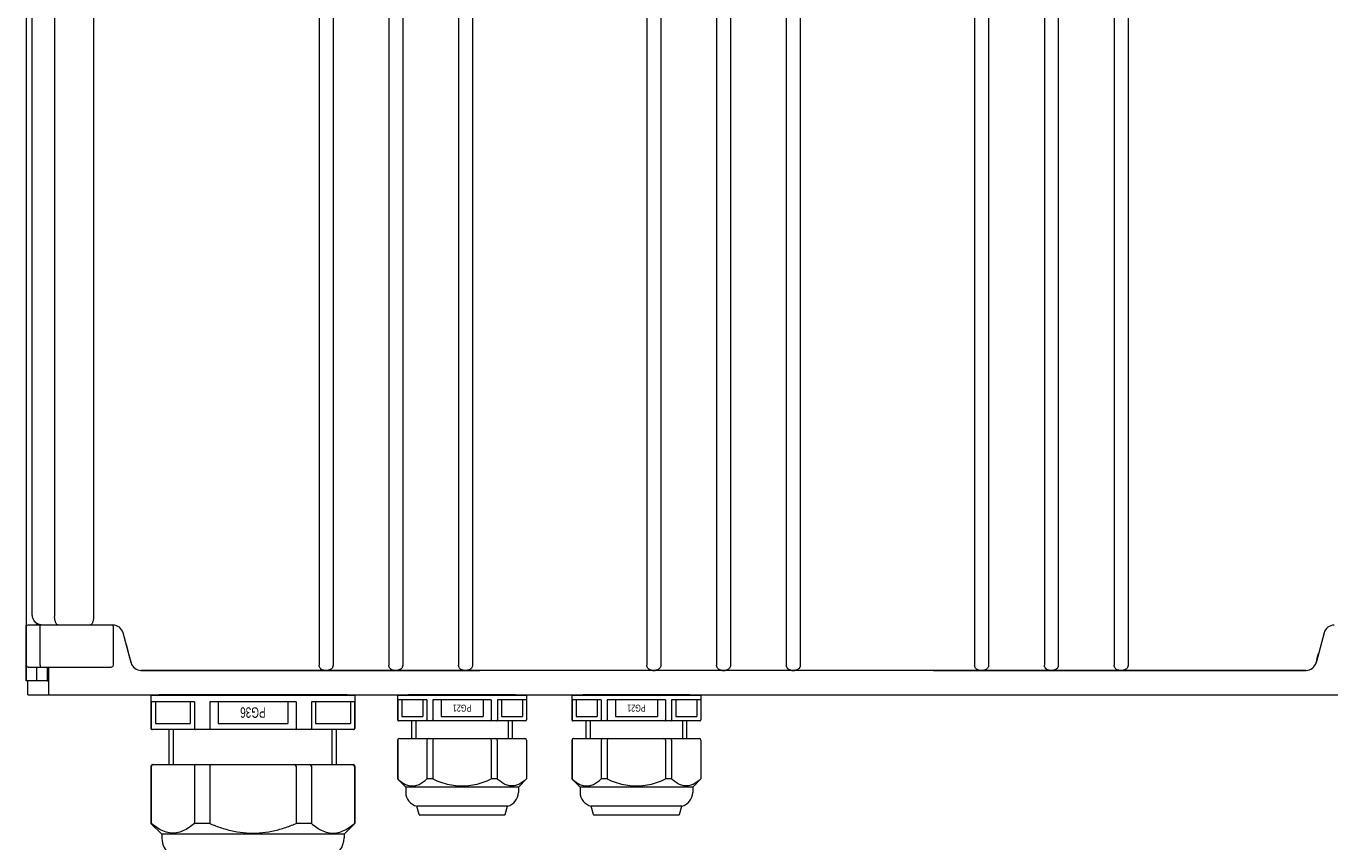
# Model space of a CAD drawing. Header units: centimetres. Extents: x -7 to 187, y -110 to 8.
# Tile 5 of 40: x 1.815 to 2.283, y -2.533 to -2.24. Entities that reach past the tile are written whole.
import ezdxf
from ezdxf.enums import TextEntityAlignment as Align

# ---------------------------------------------------------------- set-up
doc = ezdxf.new("R2010")
doc.units = ezdxf.units.CM
doc.header["$MEASUREMENT"] = 0
doc.layers.add('1', color=1, linetype='Continuous')
doc.layers.add('w0', color=7, linetype='Continuous')
doc.layers.add('obudowy', color=7, linetype='Continuous', lineweight=0)
doc.styles.add('TSTYLE1', font='txt', dxfattribs={"width": 0.71, "height": 3})

# ---------------------------------------------------------------- blocks, each defined once
blk = doc.blocks.new('PG 21 góra')
at = {"layer": '1', "color": 7, "linetype": 'Continuous', "lineweight": 0}
for p, q in [((-15.5, -0.15), (-15.35, 0)), ((15.35, 0), (-15.35, 0)), ((15.35, 0), (15.5, -0.15)), ((-18.5, -0.15), (-18.5, -7.15)), ((18.5, -0.15), (-18.5, -0.15)), ((-10.11, -1.45), (-18.47, -1.45)), ((-18.47, -1.45), (-18.47, -7.15)), ((-17.29, -1.45), (-17.29, -6.15)), ((-11.29, -1.45), (-11.29, -6.15)), ((-10.11, -1.45), (-10.11, -7.15)), ((8.37, -1.45), (-8.37, -1.45)), ((-8.37, -1.45), (-8.37, -7.15)), ((-6, -1.45), (-6, -6.15)), ((6, -1.45), (6, -6.15)), ((8.37, -1.45), (8.37, -7.15)), ((18.47, -1.45), (10.11, -1.45)), ((10.11, -1.45), (10.11, -7.15)), ((11.29, -1.45), (11.29, -6.15)), ((17.29, -1.45), (17.29, -6.15)), ((18.47, -1.45), (18.47, -7.15)), ((18.5, -0.15), (18.5, -7.15)), ((-18.47, -7.15), (-18.5, -7.15)), ((-18.18, -7.45), (-18.2, -7.45)), ((18.2, -7.45), (-18.18, -7.45)), ((-17.29, -6.15), (-11.29, -6.15)), ((-14.5, -7.45), (-14.5, -12.45)), ((-13.25, -7.45), (-13.25, -12.45)), ((-6, -6.15), (6, -6.15)), ((11.29, -6.15), (17.29, -6.15)), ((13.25, -7.45), (13.25, -12.45)), ((14.5, -12.45), (14.5, -7.45)), ((18.2, -7.45), (18.18, -7.45)), ((18.5, -7.15), (18.47, -7.15)), ((-18.5, -12.95), (-18.5, -24.1)), ((-18.47, -12.95), (-18.47, -24.1)), ((-17.97, -12.45), (18, -12.45)), ((-10.11, -12.95), (-10.11, -24.1)), ((-8.37, -12.95), (-8.37, -24.1)), ((8.36, -12.95), (8.36, -24.1)), ((10.1, -12.95), (10.1, -24.1)), ((18.47, -12.95), (18.47, -24.1)), ((18.5, -12.95), (18.5, -24.1)), ((-18.47, -24.1), (-18.5, -24.1)), ((-18.5, -24.1), (-16.15, -26.45)), ((-8.37, -24.1), (-10.11, -24.1)), ((10.1, -24.1), (8.36, -24.1)), ((16.15, -26.45), (18.5, -24.1)), ((18.5, -24.1), (18.47, -24.1)), ((-16.15, -26.45), (-16.15, -27.95)), ((16.15, -26.45), (-16.15, -26.45)), ((16.15, -26.45), (16.15, -27.95)), ((12.99, -31.86), (-13, -31.86)), ((-12.34, -34.3), (-13, -31.86)), ((12.34, -34.3), (12.99, -31.86)), ((12.14, -34.45), (-12.15, -34.45))]:
    blk.add_line(p, q, dxfattribs=at)
for centre, radius, start, end in [((-18.2, -7.15), 0.3, 180, 270), ((-18.17, -7.15), 0.298, 179.5883, 269.6077), ((18.17, -7.15), 0.298, 270.3907, 0.4133), ((18.2, -7.15), 0.3, 270, 0), ((-18, -12.95), 0.5, 90, 180), ((-18, -12.95), 0.5, 90, 180), ((-17.97, -12.95), 0.5, 90, 180), ((-9.61, -12.95), 0.5, 90, 180), ((-7.87, -12.95), 0.5, 90, 180), ((7.86, -12.95), 0.5, 0, 90), ((9.6, -12.95), 0.5, 0, 90), ((17.97, -12.95), 0.5, 0, 90), ((18, -12.95), 0.5, 0, 90), ((-12.15, -27.95), 4, 180, 257.819), ((12.15, -27.95), 4, 282.181, 0), ((-12.15, -34.25), 0.2, 195, 270), ((12.14, -34.25), 0.2, 270, 345)]:
    blk.add_arc(centre, radius, start, end, dxfattribs=at)
for points, start_tangent, end_tangent in [([(-9.88, -7.45), (-10.01, -7.4), (-10.08, -7.28), (-10.11, -7.15)], (-1, 0), (0, 1)), ([(-8.29, -7.45), (-8.33, -7.42), (-8.34, -7.37), (-8.35, -7.33), (-8.36, -7.29), (-8.36, -7.24), (-8.37, -7.2), (-8.37, -7.15)], (-1, 0), (0, 1)), ([(8.29, -7.45), (8.33, -7.42), (8.34, -7.37), (8.35, -7.33), (8.36, -7.29), (8.36, -7.24), (8.37, -7.2), (8.37, -7.15)], (1, 0), (0, 1)), ([(9.88, -7.45), (10.01, -7.4), (10.08, -7.28), (10.11, -7.15)], (1, 0), (0, 1)), ([(-18.47, -24.1), (-17.42, -24.95), (-16.26, -25.64), (-14.97, -26.04), (-14.29, -26.1), (-13.62, -26.04), (-12.33, -25.64), (-11.16, -24.95), (-10.11, -24.1)], (0.741633, -0.670806), (0.741633, 0.670806)), ([(-8.37, -24.1), (-6.07, -25.02), (-3.69, -25.69), (-1.24, -26.05), (1.24, -26.05), (3.68, -25.69), (6.07, -25.02), (8.36, -24.1)], (0.911153, -0.412068), (0.911153, 0.412068)), ([(18.47, -24.1), (17.42, -24.95), (16.25, -25.64), (14.96, -26.04), (14.29, -26.1), (13.61, -26.04), (12.32, -25.64), (11.16, -24.95), (10.1, -24.1)], (-0.741633, -0.670806), (-0.741633, 0.670805))]:
    blk.add_spline(points, degree=3, dxfattribs=dict(at, start_tangent=start_tangent, end_tangent=end_tangent))
at = {"layer": '1', "color": 7, "linetype": 'Continuous', "lineweight": 0, "style": 'TSTYLE1', "width": 0.71}
blk.add_text('PG21', height=2, rotation=180, dxfattribs=at).set_placement((0, -2.8), align=Align.CENTER)
blk = doc.blocks.new('PG36 góra')
at = {"layer": 'w0', "color": 7, "linetype": 'Continuous', "lineweight": 0}
for p, q in [((-27.15, -0.15), (-27, 0)), ((27, 0), (-27, 0)), ((27, 0), (27.15, -0.15)), ((29.25, -0.15), (-29.25, -0.15)), ((-29.25, -0.15), (-29.25, -9.65)), ((-16.76, -1.95), (-29.14, -1.95)), ((-29.14, -1.95), (-29.14, -9.65)), ((-27.95, -1.95), (-27.95, -8.15)), ((-17.95, -1.95), (-17.95, -8.15)), ((-16.76, -1.95), (-16.76, -9.65)), ((12.38, -1.95), (-12.38, -1.95)), ((-12.38, -1.95), (-12.38, -9.65)), ((-10, -1.95), (-10, -8.15)), ((10, -1.95), (10, -8.15)), ((12.38, -1.95), (12.38, -9.65)), ((29.14, -1.95), (16.76, -1.95)), ((16.76, -1.95), (16.76, -9.65)), ((17.95, -1.95), (17.95, -8.15)), ((27.95, -1.95), (27.95, -8.15)), ((29.14, -1.95), (29.14, -9.65)), ((29.25, -0.15), (29.25, -9.65)), ((28.95, -9.95), (-28.95, -9.95)), ((-27.95, -8.15), (-17.95, -8.15)), ((-24, -19.95), (-24, -9.95)), ((-22.75, -19.95), (-22.75, -9.95)), ((-10, -8.15), (10, -8.15)), ((17.95, -8.15), (27.95, -8.15)), ((22.75, -19.95), (22.75, -9.95)), ((24, -19.95), (24, -9.95)), ((-29.25, -20.45), (-29.25, -36.85)), ((-29.14, -20.45), (-29.14, -36.85)), ((-28.75, -19.95), (28.75, -19.95)), ((-16.76, -20.45), (-16.76, -36.85)), ((-12.38, -20.45), (-12.38, -36.85)), ((12.38, -20.45), (12.38, -36.85)), ((16.76, -20.45), (16.76, -36.85)), ((29.14, -20.45), (29.14, -36.85)), ((29.25, -20.45), (29.25, -36.85)), ((-29.14, -36.85), (-29.25, -36.85)), ((-29.25, -36.85), (-26.15, -39.95)), ((-12.38, -36.85), (-16.76, -36.85)), ((16.76, -36.85), (12.38, -36.85)), ((26.15, -39.95), (29.25, -36.85)), ((29.25, -36.85), (29.14, -36.85)), ((-26.15, -39.95), (-26.15, -40.95)), ((26.15, -39.95), (-26.15, -39.95)), ((26.15, -39.95), (26.15, -40.95)), ((21.87, -46.7), (-21.87, -46.7)), ((-21.04, -49.8), (-21.87, -46.7)), ((21.04, -49.8), (21.87, -46.7)), ((20.85, -49.95), (-20.85, -49.95))]:
    blk.add_line(p, q, dxfattribs=at)
for centre, radius, start, end in [((-28.95, -9.65), 0.3, 180, 270), ((-28.84, -9.65), 0.297, 179.3406, 269.3483), ((28.84, -9.65), 0.297, 270.6518, 0.6593), ((28.95, -9.65), 0.3, 270, 0), ((-28.75, -20.45), 0.5, 90, 180), ((-28.64, -20.45), 0.5, 90, 180), ((-16.26, -20.45), 0.5, 90, 180), ((-11.88, -20.45), 0.5, 90, 180), ((11.88, -20.45), 0.5, 0, 90), ((16.26, -20.45), 0.5, 0, 90), ((28.64, -20.45), 0.5, 0, 90), ((28.75, -20.45), 0.5, 0, 90), ((28.75, -20.45), 0.5, 0, 90), ((-20.15, -40.95), 6, 180, 253.3272), ((20.15, -40.95), 6, 286.6728, 0), ((-20.85, -49.75), 0.2, 195, 270), ((20.85, -49.75), 0.2, 270, 345)]:
    blk.add_arc(centre, radius, start, end, dxfattribs=at)
for points, start_tangent, end_tangent in [([(-16.76, -9.65), (-16.73, -9.78), (-16.66, -9.9), (-16.53, -9.95)], (0, -1), (1, 0)), ([(-12.38, -9.65), (-12.38, -9.7), (-12.38, -9.74), (-12.37, -9.79), (-12.37, -9.83), (-12.36, -9.87), (-12.35, -9.92), (-12.32, -9.95)], (0, -1), (1, 0)), ([(12.32, -9.95), (12.35, -9.92), (12.36, -9.87), (12.37, -9.83), (12.37, -9.79), (12.38, -9.74), (12.38, -9.7), (12.38, -9.65)], (1, 0), (0, 1)), ([(16.76, -9.65), (16.73, -9.78), (16.66, -9.9), (16.53, -9.95)], (0, -1), (-1, 0)), ([(-16.76, -36.85), (-18.33, -38.04), (-20.07, -38.98), (-21.96, -39.53), (-23.94, -39.53), (-25.83, -38.98), (-27.57, -38.04), (-29.14, -36.85)], (-0.763208, -0.646153), (-0.763208, 0.646153)), ([(-12.38, -36.85), (-8.97, -38.12), (-5.44, -39.05), (-1.82, -39.54), (1.82, -39.54), (5.44, -39.05), (8.97, -38.12), (12.38, -36.85)], (0.920889, -0.389825), (0.920889, 0.389825)), ([(16.76, -36.85), (18.33, -38.04), (20.07, -38.98), (21.96, -39.53), (23.94, -39.53), (25.83, -38.98), (27.57, -38.04), (29.14, -36.85)], (0.763208, -0.646153), (0.763208, 0.646153))]:
    blk.add_spline(points, degree=3, dxfattribs=dict(at, start_tangent=start_tangent, end_tangent=end_tangent))
at = {"layer": 'w0', "color": 7, "linetype": 'Continuous', "lineweight": 0, "style": 'TSTYLE1', "width": 0.71}
blk.add_text('PG36', height=3, rotation=180, dxfattribs=at).set_placement((0, -3.55), align=Align.CENTER)

msp = doc.modelspace()

# ---------------------------------------------------------------- linework, layer by layer
at = {"layer": 'obudowy', "color": 7, "lineweight": 0}
for p, q in [((1.81524, -1.4748), (1.81524, -2.45496)), ((1.81527, -1.4748), (1.81527, -2.47497)), ((1.81747, -2.45121), (1.81747, -1.47542)), ((1.81525, -1.49355), (1.81525, -2.43371)), ((1.82548, -1.59359), (1.82548, -2.45184)), ((1.83946, -1.59359), (1.83946, -2.45184)), ((1.9203, -1.66171), (1.9203, -2.46809)), ((1.9253, -1.66171), (1.9253, -2.46809)), ((1.9453, -1.66171), (1.9453, -2.46809)), ((1.9503, -1.66171), (1.9503, -2.46809)), ((1.9703, -1.66171), (1.9703, -2.46809)), ((1.9753, -1.66171), (1.9753, -2.46809)), ((2.03782, -1.66171), (2.03782, -2.46809)), ((2.04282, -1.66171), (2.04282, -2.46809)), ((2.06282, -1.66171), (2.06282, -2.46809)), ((2.06782, -1.66171), (2.06782, -2.46809)), ((2.08782, -1.66171), (2.08782, -2.46809)), ((2.09282, -1.66171), (2.09282, -2.46809)), ((2.15533, -1.66171), (2.15533, -2.46809)), ((2.16034, -1.66171), (2.16034, -2.46809)), ((2.18034, -1.66171), (2.18034, -2.46809)), ((2.18534, -1.66171), (2.18534, -2.46809)), ((2.20534, -1.66171), (2.20534, -2.46809)), ((2.21034, -1.66171), (2.21034, -2.46809)), ((1.81526, -2.45496), (1.81524, -2.45496)), ((1.81526, -2.47497), (1.81526, -2.45496)), ((1.81528, -2.46934), (1.81528, -2.45559)), ((1.82024, -2.45496), (1.8159, -2.45496)), ((1.81902, -2.45425), (1.81902, -2.45496)), ((1.84279, -2.45496), (1.82024, -2.45496)), ((1.82024, -2.46934), (1.82024, -2.45559)), ((1.84592, -2.45496), (1.84279, -2.45496)), ((1.8464, -2.45496), (1.84592, -2.45496)), ((1.84654, -2.46934), (1.84654, -2.45559)), ((1.85289, -2.46844), (1.85002, -2.45774)), ((2.28062, -2.45774), (2.27775, -2.46844)), ((1.9203, -2.46809), (1.9203, -2.46931)), ((1.9253, -2.46809), (1.9253, -2.46931)), ((1.9453, -2.46809), (1.9453, -2.46931)), ((1.9503, -2.46809), (1.9503, -2.46931)), ((1.9703, -2.46809), (1.9703, -2.46931)), ((1.9753, -2.46809), (1.9753, -2.46931)), ((2.03782, -2.46809), (2.03782, -2.46931)), ((2.04282, -2.46809), (2.04282, -2.46931)), ((2.06282, -2.46809), (2.06282, -2.46931)), ((2.06782, -2.46809), (2.06782, -2.46931)), ((2.08782, -2.46809), (2.08782, -2.46931)), ((2.09282, -2.46809), (2.09282, -2.46931)), ((2.15533, -2.46809), (2.15533, -2.46931)), ((2.16034, -2.46809), (2.16034, -2.46931)), ((2.18034, -2.46809), (2.18034, -2.46931)), ((2.18534, -2.46809), (2.18534, -2.46931)), ((2.20534, -2.46809), (2.20534, -2.46931)), ((2.21034, -2.46809), (2.21034, -2.46931)), ((1.8159, -2.46997), (1.82024, -2.46997)), ((1.81902, -2.46997), (1.81902, -2.47497)), ((1.82024, -2.46997), (1.84279, -2.46997)), ((1.82277, -2.46997), (1.82277, -2.47497)), ((1.8234, -2.47997), (1.8234, -2.46997)), ((1.84279, -2.46997), (1.84592, -2.46997)), ((2.27413, -2.47122), (1.85651, -2.47122)), ((1.92065, -2.47037), (1.92065, -2.47037)), ((1.92121, -2.47087), (1.92121, -2.47087)), ((1.92228, -2.47116), (1.92331, -2.47116)), ((1.94566, -2.47037), (1.94566, -2.47037)), ((1.94621, -2.47087), (1.94621, -2.47087)), ((1.94728, -2.47116), (1.94832, -2.47116)), ((1.97066, -2.47037), (1.97066, -2.47037)), ((1.97122, -2.47087), (1.97122, -2.47087)), ((1.97229, -2.47116), (1.97332, -2.47116)), ((2.03817, -2.47037), (2.03817, -2.47037)), ((2.03873, -2.47087), (2.03873, -2.47087)), ((2.0398, -2.47116), (2.04083, -2.47116)), ((2.06318, -2.47037), (2.06318, -2.47037)), ((2.06373, -2.47087), (2.06373, -2.47087)), ((2.0648, -2.47116), (2.06584, -2.47116)), ((2.08818, -2.47037), (2.08818, -2.47037)), ((2.08873, -2.47087), (2.08873, -2.47087)), ((2.08981, -2.47116), (2.09084, -2.47116)), ((2.15569, -2.47037), (2.15569, -2.47037)), ((2.15625, -2.47087), (2.15625, -2.47087)), ((2.15732, -2.47116), (2.15835, -2.47116)), ((2.1807, -2.47037), (2.1807, -2.47037)), ((2.18125, -2.47087), (2.18125, -2.47087)), ((2.18232, -2.47116), (2.18335, -2.47116)), ((2.2057, -2.47037), (2.2057, -2.47037)), ((2.20625, -2.47087), (2.20625, -2.47087)), ((2.20733, -2.47116), (2.20836, -2.47116)), ((1.81527, -2.47497), (1.81526, -2.47497)), ((1.81902, -2.47497), (1.81527, -2.47497)), ((1.8159, -2.47997), (1.8159, -2.47497)), ((1.82277, -2.47497), (1.81902, -2.47497)), ((1.82277, -2.47497), (1.8234, -2.47497)), ((1.8159, -2.47997), (1.8234, -2.47997)), ((1.8234, -2.47997), (2.30724, -2.47997))]:
    msp.add_line(p, q, dxfattribs=at)
at = {"layer": 'obudowy', "color": 7, "lineweight": 0, "flags": 128}
for points in [[(1.82122, -2.45496), (1.82098, -2.45496), (1.82061, -2.45491), (1.82025, -2.45484), (1.82002, -2.45477), (1.81982, -2.45469), (1.81961, -2.4546), (1.81941, -2.4545), (1.81936, -2.45447), (1.81907, -2.45429), (1.81879, -2.45408), (1.81853, -2.45383), (1.81829, -2.45355), (1.81806, -2.45324), (1.81787, -2.4529), (1.81775, -2.45265), (1.81765, -2.45238), (1.81757, -2.4521), (1.8175, -2.45172), (1.81747, -2.45145), (1.81747, -2.45121)], [(1.82688, -2.45496), (1.82688, -2.45496), (1.82673, -2.45495), (1.82659, -2.4549), (1.82645, -2.45482), (1.82631, -2.4547), (1.82618, -2.45454), (1.82605, -2.45435), (1.82594, -2.45415), (1.82583, -2.45392), (1.82574, -2.45366), (1.82567, -2.45339), (1.8256, -2.45311), (1.82555, -2.45281), (1.82551, -2.45249), (1.82549, -2.45217), (1.82548, -2.45184)], [(1.83946, -2.45184), (1.83945, -2.45217), (1.83943, -2.45249), (1.83939, -2.45281), (1.83934, -2.45311), (1.83927, -2.45339), (1.83919, -2.45366), (1.8391, -2.45392), (1.839, -2.45415), (1.83889, -2.45435), (1.83876, -2.45454), (1.83862, -2.4547), (1.83848, -2.45482), (1.83834, -2.4549), (1.8382, -2.45495), (1.83806, -2.45496), (1.83806, -2.45496)], [(1.81965, -2.45462), (1.81965, -2.45462), (1.81965, -2.45462), (1.81967, -2.45463), (1.8197, -2.45465), (1.81977, -2.45467), (1.81986, -2.45471), (1.81992, -2.45473)], [(1.82024, -2.45559), (1.82024, -2.45548), (1.82024, -2.45538), (1.82024, -2.45529), (1.82024, -2.4552), (1.82024, -2.45512), (1.82024, -2.45506), (1.82024, -2.45501), (1.82024, -2.45498), (1.82024, -2.45496), (1.82024, -2.45496)], [(1.85113, -2.46187), (1.85212, -2.46557), (1.85281, -2.46817), (1.85291, -2.4685)], [(2.27774, -2.46849), (2.27797, -2.46766), (2.27818, -2.46683), (2.27862, -2.46518)], [(1.82024, -2.46934), (1.82024, -2.46945), (1.82024, -2.46955), (1.82024, -2.46964), (1.82024, -2.46973), (1.82024, -2.46981), (1.82024, -2.46987), (1.82024, -2.46992), (1.82024, -2.46995), (1.82024, -2.46997), (1.82024, -2.46997)], [(1.85643, -2.47121), (1.85666, -2.47122), (1.85955, -2.47122), (1.86244, -2.47122), (1.88553, -2.47122), (1.9779, -2.47122)], [(1.92046, -2.47004), (1.92039, -2.46986), (1.92034, -2.46969), (1.92031, -2.46956), (1.9203, -2.46943), (1.9203, -2.46931)], [(1.92065, -2.47037), (1.92054, -2.47019), (1.92046, -2.47004)], [(1.9209, -2.47064), (1.92076, -2.47049), (1.92065, -2.47037)], [(1.9209, -2.47064), (1.92077, -2.47051), (1.92065, -2.47037)], [(1.92121, -2.47087), (1.92098, -2.47071), (1.9209, -2.47064)], [(1.92228, -2.47116), (1.92197, -2.47114), (1.92166, -2.47107), (1.92143, -2.47098), (1.92121, -2.47087)], [(1.92228, -2.47116), (1.92193, -2.47113), (1.92159, -2.47105), (1.92139, -2.47097), (1.92121, -2.47087)], [(1.92405, -2.47103), (1.9238, -2.47111), (1.92355, -2.47115), (1.92331, -2.47116)], [(1.92469, -2.47064), (1.92451, -2.47079), (1.92429, -2.47092), (1.92405, -2.47103)], [(1.92513, -2.47004), (1.92506, -2.47018), (1.92496, -2.47033), (1.92484, -2.47049), (1.92469, -2.47064)], [(1.9253, -2.46931), (1.92529, -2.46944), (1.92528, -2.46956), (1.92526, -2.46967), (1.92521, -2.46985), (1.92513, -2.47004)], [(1.94546, -2.47004), (1.94539, -2.46986), (1.94534, -2.46969), (1.94532, -2.46956), (1.9453, -2.46943), (1.9453, -2.46931)], [(1.94566, -2.47037), (1.94554, -2.47019), (1.94546, -2.47004)], [(1.94591, -2.47064), (1.94576, -2.47049), (1.94566, -2.47037)], [(1.94591, -2.47064), (1.94578, -2.47051), (1.94566, -2.47037)], [(1.94621, -2.47087), (1.94598, -2.47071), (1.94591, -2.47064)], [(1.94728, -2.47116), (1.94697, -2.47114), (1.94666, -2.47107), (1.94643, -2.47098), (1.94621, -2.47087)], [(1.94728, -2.47116), (1.94694, -2.47113), (1.94659, -2.47105), (1.9464, -2.47097), (1.94621, -2.47087)], [(1.94905, -2.47103), (1.9488, -2.47111), (1.94855, -2.47115), (1.94832, -2.47116)], [(1.94969, -2.47064), (1.94951, -2.47079), (1.9493, -2.47092), (1.94905, -2.47103)], [(1.95014, -2.47004), (1.95006, -2.47018), (1.94997, -2.47033), (1.94985, -2.47049), (1.94969, -2.47064)], [(1.9503, -2.46931), (1.9503, -2.46944), (1.95028, -2.46956), (1.95026, -2.46967), (1.95021, -2.46985), (1.95014, -2.47004)], [(1.97047, -2.47004), (1.97039, -2.46986), (1.97035, -2.46969), (1.97032, -2.46956), (1.97031, -2.46943), (1.9703, -2.46931)], [(1.97066, -2.47037), (1.97055, -2.47019), (1.97047, -2.47004)], [(1.97091, -2.47064), (1.97076, -2.47049), (1.97066, -2.47037)], [(1.97091, -2.47064), (1.97078, -2.47051), (1.97066, -2.47037)], [(1.97122, -2.47087), (1.97099, -2.47071), (1.97091, -2.47064)], [(1.97229, -2.47116), (1.97197, -2.47114), (1.97167, -2.47107), (1.97143, -2.47098), (1.97122, -2.47087)], [(1.97229, -2.47116), (1.97194, -2.47113), (1.9716, -2.47105), (1.9714, -2.47097), (1.97122, -2.47087)], [(1.97406, -2.47103), (1.9738, -2.47111), (1.97356, -2.47115), (1.97332, -2.47116)], [(1.9747, -2.47064), (1.97452, -2.47079), (1.9743, -2.47092), (1.97406, -2.47103)], [(1.97514, -2.47004), (1.97507, -2.47018), (1.97497, -2.47033), (1.97485, -2.47049), (1.9747, -2.47064)], [(1.9753, -2.46931), (1.9753, -2.46944), (1.97529, -2.46956), (1.97527, -2.46967), (1.97522, -2.46985), (1.97514, -2.47004)], [(2.03798, -2.47004), (2.03791, -2.46986), (2.03786, -2.46969), (2.03783, -2.46956), (2.03782, -2.46943), (2.03782, -2.46931)], [(2.03817, -2.47037), (2.03806, -2.47019), (2.03798, -2.47004)], [(2.03842, -2.47064), (2.03828, -2.47049), (2.03817, -2.47037)], [(2.03842, -2.47064), (2.03829, -2.47051), (2.03817, -2.47037)], [(2.03873, -2.47087), (2.0385, -2.47071), (2.03842, -2.47064)], [(2.0398, -2.47116), (2.03948, -2.47114), (2.03918, -2.47107), (2.03895, -2.47098), (2.03873, -2.47087)], [(2.0398, -2.47116), (2.03945, -2.47113), (2.03911, -2.47105), (2.03891, -2.47097), (2.03873, -2.47087)], [(2.04157, -2.47103), (2.04131, -2.47111), (2.04107, -2.47115), (2.04083, -2.47116)], [(2.04221, -2.47064), (2.04203, -2.47079), (2.04181, -2.47092), (2.04157, -2.47103)], [(2.04265, -2.47004), (2.04258, -2.47018), (2.04248, -2.47033), (2.04236, -2.47049), (2.04221, -2.47064)], [(2.04282, -2.46931), (2.04281, -2.46944), (2.0428, -2.46956), (2.04278, -2.46967), (2.04273, -2.46985), (2.04265, -2.47004)], [(2.06298, -2.47004), (2.06291, -2.46986), (2.06286, -2.46969), (2.06284, -2.46956), (2.06282, -2.46943), (2.06282, -2.46931)], [(2.06318, -2.47037), (2.06306, -2.47019), (2.06298, -2.47004)], [(2.06343, -2.47064), (2.06328, -2.47049), (2.06318, -2.47037)], [(2.06343, -2.47064), (2.0633, -2.47051), (2.06318, -2.47037)], [(2.06373, -2.47087), (2.0635, -2.47071), (2.06343, -2.47064)], [(2.0648, -2.47116), (2.06449, -2.47114), (2.06418, -2.47107), (2.06395, -2.47098), (2.06373, -2.47087)], [(2.0648, -2.47116), (2.06446, -2.47113), (2.06411, -2.47105), (2.06392, -2.47097), (2.06373, -2.47087)], [(2.06657, -2.47103), (2.06632, -2.47111), (2.06607, -2.47115), (2.06584, -2.47116)], [(2.06721, -2.47064), (2.06703, -2.47079), (2.06682, -2.47092), (2.06657, -2.47103)], [(2.06766, -2.47004), (2.06758, -2.47018), (2.06749, -2.47033), (2.06736, -2.47049), (2.06721, -2.47064)], [(2.06782, -2.46931), (2.06782, -2.46944), (2.0678, -2.46956), (2.06778, -2.46967), (2.06773, -2.46985), (2.06766, -2.47004)], [(2.08799, -2.47004), (2.08791, -2.46986), (2.08787, -2.46969), (2.08784, -2.46956), (2.08783, -2.46943), (2.08782, -2.46931)], [(2.08818, -2.47037), (2.08807, -2.47019), (2.08799, -2.47004)], [(2.08843, -2.47064), (2.08828, -2.47049), (2.08818, -2.47037)], [(2.08843, -2.47064), (2.0883, -2.47051), (2.08818, -2.47037)], [(2.08873, -2.47087), (2.0885, -2.47071), (2.08843, -2.47064)], [(2.08981, -2.47116), (2.08949, -2.47114), (2.08919, -2.47107), (2.08895, -2.47098), (2.08873, -2.47087)], [(2.08981, -2.47116), (2.08946, -2.47113), (2.08912, -2.47105), (2.08892, -2.47097), (2.08873, -2.47087)], [(2.09158, -2.47103), (2.09132, -2.47111), (2.09108, -2.47115), (2.09084, -2.47116)], [(2.09222, -2.47064), (2.09204, -2.47079), (2.09182, -2.47092), (2.09158, -2.47103)], [(2.09266, -2.47004), (2.09259, -2.47018), (2.09249, -2.47033), (2.09237, -2.47049), (2.09222, -2.47064)], [(2.09282, -2.46931), (2.09282, -2.46944), (2.09281, -2.46956), (2.09279, -2.46967), (2.09274, -2.46985), (2.09266, -2.47004)], [(2.14061, -2.47122), (2.22197, -2.47122), (2.26265, -2.47122), (2.27282, -2.47122), (2.27351, -2.47122), (2.27421, -2.47121)], [(2.1555, -2.47004), (2.15543, -2.46986), (2.15538, -2.46969), (2.15535, -2.46956), (2.15534, -2.46943), (2.15533, -2.46931)], [(2.15569, -2.47037), (2.15558, -2.47019), (2.1555, -2.47004)], [(2.15594, -2.47064), (2.1558, -2.47049), (2.15569, -2.47037)], [(2.15594, -2.47064), (2.15581, -2.47051), (2.15569, -2.47037)], [(2.15625, -2.47087), (2.15602, -2.47071), (2.15594, -2.47064)], [(2.15732, -2.47116), (2.157, -2.47114), (2.1567, -2.47107), (2.15646, -2.47098), (2.15625, -2.47087)], [(2.15732, -2.47116), (2.15697, -2.47113), (2.15663, -2.47105), (2.15643, -2.47097), (2.15625, -2.47087)], [(2.15909, -2.47103), (2.15883, -2.47111), (2.15859, -2.47115), (2.15835, -2.47116)], [(2.15973, -2.47064), (2.15955, -2.47079), (2.15933, -2.47092), (2.15909, -2.47103)], [(2.16017, -2.47004), (2.1601, -2.47018), (2.16, -2.47033), (2.15988, -2.47049), (2.15973, -2.47064)], [(2.16034, -2.46931), (2.16033, -2.46944), (2.16032, -2.46956), (2.1603, -2.46967), (2.16025, -2.46985), (2.16017, -2.47004)], [(2.1805, -2.47004), (2.18043, -2.46986), (2.18038, -2.46969), (2.18036, -2.46956), (2.18034, -2.46943), (2.18034, -2.46931)], [(2.1807, -2.47037), (2.18058, -2.47019), (2.1805, -2.47004)], [(2.18095, -2.47064), (2.1808, -2.47049), (2.1807, -2.47037)], [(2.18095, -2.47064), (2.18082, -2.47051), (2.1807, -2.47037)], [(2.18125, -2.47087), (2.18102, -2.47071), (2.18095, -2.47064)], [(2.18232, -2.47116), (2.18201, -2.47114), (2.1817, -2.47107), (2.18147, -2.47098), (2.18125, -2.47087)], [(2.18232, -2.47116), (2.18198, -2.47113), (2.18163, -2.47105), (2.18144, -2.47097), (2.18125, -2.47087)], [(2.18409, -2.47103), (2.18384, -2.47111), (2.18359, -2.47115), (2.18335, -2.47116)], [(2.18473, -2.47064), (2.18455, -2.47079), (2.18434, -2.47092), (2.18409, -2.47103)], [(2.18518, -2.47004), (2.1851, -2.47018), (2.18501, -2.47033), (2.18488, -2.47049), (2.18473, -2.47064)], [(2.18534, -2.46931), (2.18534, -2.46944), (2.18532, -2.46956), (2.1853, -2.46967), (2.18525, -2.46985), (2.18518, -2.47004)], [(2.20551, -2.47004), (2.20543, -2.46986), (2.20539, -2.46969), (2.20536, -2.46956), (2.20535, -2.46943), (2.20534, -2.46931)], [(2.2057, -2.47037), (2.20558, -2.47019), (2.20551, -2.47004)], [(2.20595, -2.47064), (2.2058, -2.47049), (2.2057, -2.47037)], [(2.20595, -2.47064), (2.20582, -2.47051), (2.2057, -2.47037)], [(2.20625, -2.47087), (2.20602, -2.47071), (2.20595, -2.47064)], [(2.20733, -2.47116), (2.20701, -2.47114), (2.20671, -2.47107), (2.20647, -2.47098), (2.20625, -2.47087)], [(2.20733, -2.47116), (2.20698, -2.47113), (2.20664, -2.47105), (2.20644, -2.47097), (2.20625, -2.47087)], [(2.2091, -2.47103), (2.20884, -2.47111), (2.2086, -2.47115), (2.20836, -2.47116)], [(2.20974, -2.47064), (2.20955, -2.47079), (2.20934, -2.47092), (2.2091, -2.47103)], [(2.21018, -2.47004), (2.21011, -2.47018), (2.21001, -2.47033), (2.20989, -2.47049), (2.20974, -2.47064)], [(2.21034, -2.46931), (2.21034, -2.46944), (2.21033, -2.46956), (2.2103, -2.46967), (2.21026, -2.46985), (2.21018, -2.47004)]]:
    msp.add_lwpolyline(points, dxfattribs=at)
at = {"layer": 'obudowy', "color": 7, "lineweight": 0}
for centre, radius, start, end in [((1.8159, -2.45559), 0.000625, 90, 180), ((1.84592, -2.45559), 0.000625, 0, 90), ((1.8464, -2.45871), 0.00375, 15, 90), ((2.28424, -2.45871), 0.00375, 90, 165), ((1.8159, -2.46934), 0.000625, 180, 270), ((1.84592, -2.46934), 0.000625, 270, 0), ((1.85651, -2.46746), 0.00375, 195, 270), ((2.27413, -2.46746), 0.00375, 270, 345)]:
    msp.add_arc(centre, radius, start, end, dxfattribs=at)

# ---------------------------------------------------------------- block references
at = {"layer": 'w0', "color": 7, "lineweight": 0, "xscale": 0.00125, "yscale": 0.00125, "zscale": 0.00125}
for name, p in [('PG36 góra', (1.89657, -2.47997)), ('PG 21 góra', (1.97157, -2.47997)), ('PG 21 góra', (2.03407, -2.47997))]:
    msp.add_blockref(name, p, dxfattribs=at)

doc.saveas('drawing.dxf')
